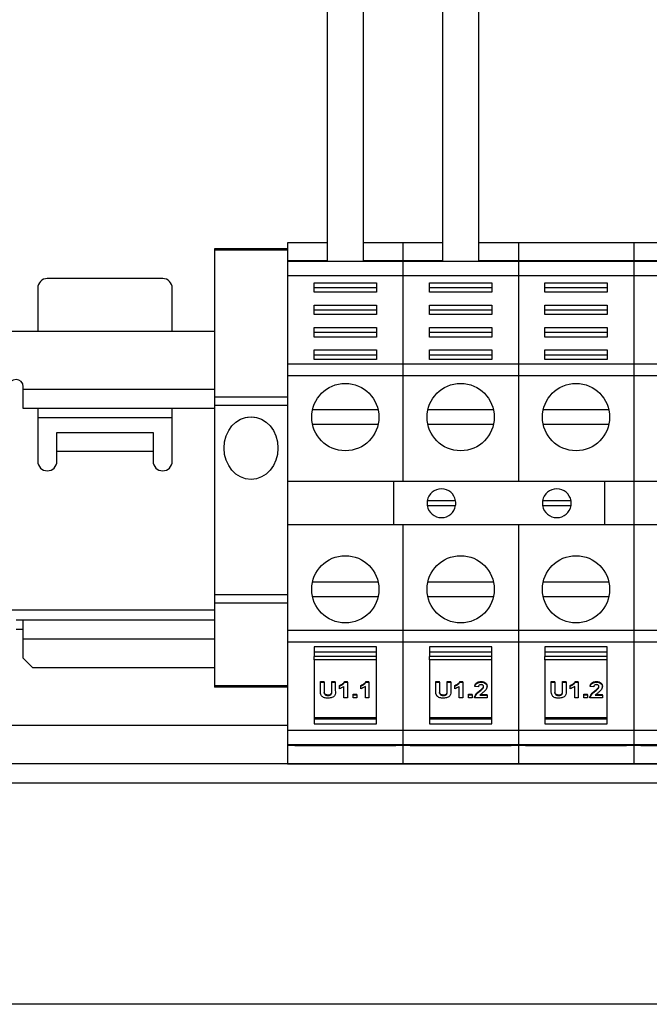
# Model space of a CAD drawing. Header units: millimetres. Extents: x 5 to 418, y 2 to 292.
# Tile 3 of 31: x 56 to 82, y 63 to 104. Entities that reach past the tile are written whole.
import ezdxf

# ---------------------------------------------------------------- set-up
doc = ezdxf.new("R2010")
doc.units = ezdxf.units.MM

msp = doc.modelspace()

# ---------------------------------------------------------------- linework, layer by layer
at = {"color": 7, "linetype": 'Continuous', "lineweight": 25}
for p, q in [((68.652, 119.631), (68.652, 94.223)), ((70.152, 94.223), (70.152, 119.631)), ((73.452, 119.631), (73.452, 94.223)), ((74.952, 94.223), (74.952, 119.631)), ((67.002, 94.751), (63.954, 94.751)), ((63.954, 94.751), (63.954, 94.6949)), ((67.002, 94.6949), (63.954, 94.6949)), ((63.954, 94.6949), (63.954, 88.5749)), ((68.652, 95.002), (67.002, 95.002)), ((67.002, 94.9979), (67.002, 95.002)), ((67.002, 94.9979), (67.002, 94.243)), ((68.652, 94.9979), (67.002, 94.9979)), ((71.802, 95.002), (70.152, 95.002)), ((71.802, 94.9979), (70.152, 94.9979)), ((73.452, 95.002), (71.802, 95.002)), ((71.802, 95.002), (71.802, 94.9979)), ((71.802, 94.9979), (71.802, 94.243)), ((73.452, 94.9979), (71.802, 94.9979)), ((81.402, 95.002), (74.952, 95.002)), ((76.602, 94.9979), (74.952, 94.9979)), ((76.602, 94.9979), (76.602, 95.002)), ((81.402, 94.9979), (76.602, 94.9979)), ((76.602, 94.9979), (76.602, 94.243)), ((83.052, 95.002), (81.402, 95.002)), ((81.402, 94.9979), (81.402, 95.002)), ((81.402, 94.9979), (81.402, 94.243)), ((83.052, 94.9979), (81.402, 94.9979)), ((67.302, 94.243), (67.002, 94.243)), ((67.002, 94.243), (67.002, 94.223)), ((67.302, 94.243), (67.302, 94.223)), ((68.652, 94.243), (67.302, 94.243)), ((71.502, 94.243), (70.152, 94.243)), ((71.802, 94.243), (71.502, 94.243)), ((71.502, 94.223), (71.502, 94.243)), ((71.802, 94.243), (71.802, 94.223)), ((72.102, 94.243), (71.802, 94.243)), ((72.102, 94.243), (72.102, 94.223)), ((73.452, 94.243), (72.102, 94.243)), ((76.302, 94.243), (74.952, 94.243)), ((76.602, 94.243), (76.302, 94.243)), ((76.302, 94.223), (76.302, 94.243)), ((76.902, 94.243), (76.602, 94.243)), ((76.602, 94.243), (76.602, 94.223)), ((76.902, 94.243), (76.902, 94.223)), ((81.102, 94.243), (76.902, 94.243)), ((81.402, 94.243), (81.102, 94.243)), ((81.102, 94.223), (81.102, 94.243)), ((81.702, 94.243), (81.402, 94.243)), ((81.402, 94.243), (81.402, 94.223)), ((81.702, 94.243), (81.702, 94.223)), ((83.052, 94.243), (81.702, 94.243)), ((71.802, 94.223), (67.002, 94.223)), ((67.002, 94.223), (67.002, 93.623)), ((71.802, 94.223), (71.802, 93.623)), ((76.602, 94.223), (71.802, 94.223)), ((81.402, 94.223), (76.602, 94.223)), ((76.602, 94.223), (76.602, 93.623)), ((86.202, 94.223), (81.402, 94.223)), ((81.402, 94.223), (81.402, 93.623)), ((61.802, 93.511), (57.002, 93.511)), ((71.802, 93.623), (67.002, 93.623)), ((67.002, 93.623), (67.002, 89.946)), ((71.802, 93.623), (71.802, 89.946)), ((76.602, 93.623), (71.802, 93.623)), ((81.402, 93.623), (76.602, 93.623)), ((76.602, 93.623), (76.602, 89.946)), ((86.202, 93.623), (81.402, 93.623)), ((81.402, 93.623), (81.402, 89.946)), ((56.602, 93.111), (56.602, 91.311)), ((62.202, 91.311), (62.202, 93.111)), ((68.102, 93.3401), (70.702, 93.3401)), ((68.102, 92.9441), (68.102, 93.3401)), ((68.102, 93.1421), (70.702, 93.1421)), ((70.702, 93.3401), (70.702, 92.9441)), ((72.902, 93.3401), (75.502, 93.3401)), ((72.902, 92.9441), (72.902, 93.3401)), ((72.902, 93.1421), (75.502, 93.1421)), ((75.502, 93.3401), (75.502, 92.9441)), ((77.702, 93.3401), (80.302, 93.3401)), ((77.702, 92.9441), (77.702, 93.3401)), ((77.702, 93.1421), (80.302, 93.1421)), ((80.302, 93.3401), (80.302, 92.9441)), ((70.702, 92.9441), (68.102, 92.9441)), ((75.502, 92.9441), (72.902, 92.9441)), ((80.302, 92.9441), (77.702, 92.9441)), ((68.102, 92.4067), (70.702, 92.4067)), ((68.102, 92.0108), (68.102, 92.4067)), ((68.102, 92.2087), (70.702, 92.2087)), ((70.702, 92.4067), (70.702, 92.0108)), ((72.902, 92.4067), (75.502, 92.4067)), ((72.902, 92.0108), (72.902, 92.4067)), ((72.902, 92.2087), (75.502, 92.2087)), ((75.502, 92.4067), (75.502, 92.0108)), ((77.702, 92.4067), (80.302, 92.4067)), ((77.702, 92.0108), (77.702, 92.4067)), ((77.702, 92.2087), (80.302, 92.2087)), ((80.302, 92.4067), (80.302, 92.0108)), ((70.702, 92.0108), (68.102, 92.0108)), ((75.502, 92.0108), (72.902, 92.0108)), ((80.302, 92.0108), (77.702, 92.0108)), ((68.102, 91.4734), (70.702, 91.4734)), ((68.102, 91.0774), (68.102, 91.4734)), ((70.702, 91.4734), (70.702, 91.0774)), ((72.902, 91.4734), (75.502, 91.4734)), ((72.902, 91.0774), (72.902, 91.4734)), ((75.502, 91.4734), (75.502, 91.0774)), ((77.702, 91.4734), (80.302, 91.4734)), ((77.702, 91.0774), (77.702, 91.4734)), ((80.302, 91.4734), (80.302, 91.0774)), ((63.954, 91.311), (51.202, 91.311)), ((68.102, 91.2754), (70.702, 91.2754)), ((70.702, 91.0774), (68.102, 91.0774)), ((72.902, 91.2754), (75.502, 91.2754)), ((75.502, 91.0774), (72.902, 91.0774)), ((77.702, 91.2754), (80.302, 91.2754)), ((80.302, 91.0774), (77.702, 91.0774)), ((68.102, 90.54), (70.702, 90.54)), ((68.102, 90.144), (68.102, 90.54)), ((68.102, 90.342), (70.702, 90.342)), ((70.702, 90.144), (68.102, 90.144)), ((70.702, 90.54), (70.702, 90.144)), ((72.902, 90.54), (75.502, 90.54)), ((72.902, 90.144), (72.902, 90.54)), ((72.902, 90.342), (75.502, 90.342)), ((75.502, 90.144), (72.902, 90.144)), ((75.502, 90.54), (75.502, 90.144)), ((77.702, 90.54), (80.302, 90.54)), ((77.702, 90.144), (77.702, 90.54)), ((77.702, 90.342), (80.302, 90.342)), ((80.302, 90.144), (77.702, 90.144)), ((80.302, 90.54), (80.302, 90.144)), ((71.802, 89.946), (67.002, 89.946)), ((67.002, 89.946), (67.002, 89.4652)), ((71.802, 89.946), (71.802, 89.4652)), ((76.602, 89.946), (71.802, 89.946)), ((81.402, 89.946), (76.602, 89.946)), ((76.602, 89.946), (76.602, 89.4652)), ((86.202, 89.946), (81.402, 89.946)), ((81.402, 89.946), (81.402, 89.4652)), ((71.802, 89.4652), (67.002, 89.4652)), ((67.002, 89.4652), (67.002, 85.066)), ((71.802, 89.4652), (71.802, 85.066)), ((76.602, 89.4652), (71.802, 89.4652)), ((81.402, 89.4652), (76.602, 89.4652)), ((76.602, 89.4652), (76.602, 85.066)), ((86.202, 89.4652), (81.402, 89.4652)), ((81.402, 89.4652), (81.402, 85.066)), ((56.002, 88.911), (56.002, 89.011)), ((56.002, 88.111), (56.002, 88.911)), ((56.002, 88.911), (63.954, 88.911)), ((67.002, 88.5749), (63.954, 88.5749)), ((63.954, 88.5749), (63.954, 88.231)), ((63.954, 88.111), (56.002, 88.111)), ((56.602, 88.111), (56.602, 85.911)), ((62.202, 85.911), (62.202, 88.111)), ((67.002, 88.231), (63.954, 88.231)), ((63.954, 88.231), (63.954, 80.351)), ((62.202, 87.711), (56.602, 87.711)), ((70.7694, 88.046), (68.0345, 88.046)), ((75.5694, 88.046), (72.8345, 88.046)), ((80.3694, 88.046), (77.6345, 88.046)), ((68.0345, 87.446), (70.7694, 87.446)), ((72.8345, 87.446), (75.5694, 87.446)), ((77.6345, 87.446), (80.3694, 87.446)), ((57.402, 86.311), (57.402, 87.111)), ((57.402, 87.111), (61.402, 87.111)), ((61.402, 87.111), (61.402, 86.311)), ((57.402, 85.911), (57.402, 86.311)), ((61.402, 86.311), (57.402, 86.311)), ((61.402, 86.311), (61.402, 85.911)), ((71.802, 85.066), (67.002, 85.066)), ((67.002, 85.066), (67.002, 83.2599)), ((71.402, 85.066), (71.402, 83.2599)), ((76.602, 85.066), (71.802, 85.066)), ((81.402, 85.066), (76.602, 85.066)), ((80.202, 83.2599), (80.202, 85.066)), ((86.202, 85.066), (81.402, 85.066)), ((81.402, 85.066), (81.402, 83.2599)), ((73.9936, 84.263), (72.8104, 84.263)), ((72.8104, 84.063), (73.9936, 84.063)), ((78.7936, 84.263), (77.6104, 84.263)), ((77.6104, 84.063), (78.7936, 84.063)), ((71.802, 83.2599), (67.002, 83.2599)), ((67.002, 83.2599), (67.002, 78.8607)), ((71.802, 83.2599), (71.802, 78.8607)), ((76.602, 83.2599), (71.802, 83.2599)), ((81.402, 83.2599), (76.602, 83.2599)), ((76.602, 83.2599), (76.602, 78.8607)), ((86.202, 83.2599), (81.402, 83.2599)), ((81.402, 83.2599), (81.402, 78.8607)), ((70.7694, 80.8799), (68.0345, 80.8799)), ((75.5694, 80.8799), (72.8345, 80.8799)), ((80.3694, 80.8799), (77.6345, 80.8799)), ((67.002, 80.351), (63.954, 80.351)), ((63.954, 80.351), (63.954, 80.0009)), ((67.002, 80.0009), (63.954, 80.0009)), ((63.954, 80.0009), (63.954, 76.5609)), ((68.0345, 80.2799), (70.7694, 80.2799)), ((72.8345, 80.2799), (75.5694, 80.2799)), ((77.6345, 80.2799), (80.3694, 80.2799)), ((63.954, 79.711), (55.402, 79.711)), ((55.702, 79.311), (56.002, 79.311)), ((56.002, 78.511), (56.002, 79.311)), ((56.002, 79.311), (63.954, 79.311)), ((56.002, 78.911), (55.702, 78.911)), ((71.802, 78.8607), (67.002, 78.8607)), ((67.002, 78.8607), (67.002, 78.3799)), ((71.802, 78.8607), (71.802, 78.3799)), ((76.602, 78.8607), (71.802, 78.8607)), ((81.402, 78.8607), (76.602, 78.8607)), ((76.602, 78.8607), (76.602, 78.3799)), ((86.202, 78.8607), (81.402, 78.8607)), ((81.402, 78.8607), (81.402, 78.3799)), ((56.002, 77.711), (56.002, 78.511)), ((63.954, 78.511), (56.002, 78.511)), ((71.802, 78.3799), (67.002, 78.3799)), ((67.002, 78.3799), (67.002, 74.703)), ((71.802, 78.3799), (71.802, 74.703)), ((76.602, 78.3799), (71.802, 78.3799)), ((81.402, 78.3799), (76.602, 78.3799)), ((76.602, 78.3799), (76.602, 74.703)), ((86.202, 78.3799), (81.402, 78.3799)), ((81.402, 78.3799), (81.402, 74.703)), ((68.102, 78.1819), (68.102, 77.7859)), ((70.702, 78.1819), (68.102, 78.1819)), ((68.102, 77.9839), (70.702, 77.9839)), ((70.702, 77.7859), (70.702, 78.1819)), ((72.902, 78.1819), (72.902, 77.7859)), ((75.502, 78.1819), (72.902, 78.1819)), ((72.902, 77.9839), (75.502, 77.9839)), ((75.502, 77.7859), (75.502, 78.1819)), ((77.702, 78.1819), (77.702, 77.7859)), ((80.302, 78.1819), (77.702, 78.1819)), ((77.702, 77.9839), (80.302, 77.9839)), ((80.302, 77.7859), (80.302, 78.1819)), ((56.002, 77.711), (56.402, 77.311)), ((68.102, 77.6445), (68.102, 77.7859)), ((70.702, 77.7859), (68.102, 77.7859)), ((70.702, 77.6445), (68.102, 77.6445)), ((68.102, 77.6445), (68.102, 75.2404)), ((70.702, 77.6445), (70.702, 77.7859)), ((70.702, 75.2404), (70.702, 77.6445)), ((72.902, 77.6445), (72.902, 77.7859)), ((75.502, 77.7859), (72.902, 77.7859)), ((75.502, 77.6445), (72.902, 77.6445)), ((72.902, 77.6445), (72.902, 75.2404)), ((75.502, 77.6445), (75.502, 77.7859)), ((75.502, 75.2404), (75.502, 77.6445)), ((77.702, 77.6445), (77.702, 77.7859)), ((80.302, 77.7859), (77.702, 77.7859)), ((80.302, 77.6445), (77.702, 77.6445)), ((77.702, 77.6445), (77.702, 75.2404)), ((80.302, 77.6445), (80.302, 77.7859)), ((80.302, 75.2404), (80.302, 77.6445)), ((63.954, 77.311), (56.402, 77.311)), ((68.374, 76.7427), (68.5181, 76.7427)), ((68.374, 76.7144), (68.374, 76.7427)), ((68.374, 76.7144), (68.5181, 76.7144)), ((68.374, 76.3671), (68.374, 76.7144)), ((68.5181, 76.7144), (68.5181, 76.7427)), ((68.5181, 76.7144), (68.5181, 76.3604)), ((68.8423, 76.7427), (68.9864, 76.7427)), ((68.8423, 76.7144), (68.8423, 76.7427)), ((68.8423, 76.3529), (68.8423, 76.7144)), ((68.8423, 76.7144), (68.9864, 76.7144)), ((68.9864, 76.7144), (68.9864, 76.7427)), ((68.9864, 76.7144), (68.9864, 76.3724)), ((69.3723, 76.7427), (69.4907, 76.7427)), ((69.3723, 76.7144), (69.3723, 76.7427)), ((69.3723, 76.7144), (69.4907, 76.7144)), ((69.4907, 76.7144), (69.4907, 76.7427)), ((69.4907, 76.7144), (69.4907, 76.0606)), ((70.2609, 76.7427), (70.3793, 76.7427)), ((70.2609, 76.7144), (70.2609, 76.7427)), ((70.2609, 76.7144), (70.3793, 76.7144)), ((70.3793, 76.7144), (70.3793, 76.7427)), ((70.3793, 76.7144), (70.3793, 76.0606)), ((73.174, 76.7427), (73.3181, 76.7427)), ((73.174, 76.7144), (73.174, 76.7427)), ((73.174, 76.7144), (73.3181, 76.7144)), ((73.174, 76.3671), (73.174, 76.7144)), ((73.3181, 76.7144), (73.3181, 76.7427)), ((73.3181, 76.7144), (73.3181, 76.3604)), ((73.6423, 76.7427), (73.7864, 76.7427)), ((73.6423, 76.7144), (73.6423, 76.7427)), ((73.6423, 76.3529), (73.6423, 76.7144)), ((73.6423, 76.7144), (73.7864, 76.7144)), ((73.7864, 76.7144), (73.7864, 76.7427)), ((73.7864, 76.7144), (73.7864, 76.3724)), ((74.1723, 76.7427), (74.2907, 76.7427)), ((74.1723, 76.7144), (74.1723, 76.7427)), ((74.1723, 76.7144), (74.2907, 76.7144)), ((74.2907, 76.7144), (74.2907, 76.7427)), ((74.2907, 76.7144), (74.2907, 76.0606)), ((75.0534, 76.7144), (75.0534, 76.7427)), ((77.974, 76.7427), (78.1181, 76.7427)), ((77.974, 76.7144), (77.974, 76.7427)), ((77.974, 76.7144), (78.1181, 76.7144)), ((77.974, 76.3671), (77.974, 76.7144)), ((78.1181, 76.7144), (78.1181, 76.7427)), ((78.1181, 76.7144), (78.1181, 76.3604)), ((78.4423, 76.7427), (78.5864, 76.7427)), ((78.4423, 76.7144), (78.4423, 76.7427)), ((78.4423, 76.3529), (78.4423, 76.7144)), ((78.4423, 76.7144), (78.5864, 76.7144)), ((78.5864, 76.7144), (78.5864, 76.7427)), ((78.5864, 76.7144), (78.5864, 76.3724)), ((78.9723, 76.7427), (79.0907, 76.7427)), ((78.9723, 76.7144), (78.9723, 76.7427)), ((78.9723, 76.7144), (79.0907, 76.7144)), ((79.0907, 76.7144), (79.0907, 76.7427)), ((79.0907, 76.7144), (79.0907, 76.0606)), ((79.8534, 76.7144), (79.8534, 76.7427)), ((67.002, 76.5609), (63.954, 76.5609)), ((63.954, 76.5609), (63.954, 76.511)), ((67.002, 76.511), (63.954, 76.511)), ((68.5243, 76.253), (68.5243, 76.2813)), ((69.1545, 76.5531), (69.1545, 76.5813)), ((69.1545, 76.4427), (69.1545, 76.5531)), ((69.3466, 76.0606), (69.3466, 76.5361)), ((69.7309, 76.2162), (69.875, 76.2162)), ((69.7309, 76.188), (69.7309, 76.2162)), ((69.875, 76.188), (69.875, 76.2162)), ((70.0431, 76.5531), (70.0431, 76.5813)), ((70.0431, 76.4427), (70.0431, 76.5531)), ((70.2352, 76.0606), (70.2352, 76.5361)), ((73.3243, 76.253), (73.3243, 76.2813)), ((73.9545, 76.5531), (73.9545, 76.5813)), ((73.9545, 76.4427), (73.9545, 76.5531)), ((74.1466, 76.0606), (74.1466, 76.5361)), ((74.5309, 76.2162), (74.675, 76.2162)), ((74.5309, 76.188), (74.5309, 76.2162)), ((74.675, 76.188), (74.675, 76.2162)), ((74.795, 76.5361), (74.795, 76.5644)), ((74.9391, 76.5191), (74.795, 76.5361)), ((75.0011, 76.3421), (75.0011, 76.3704)), ((75.1217, 76.4464), (75.1217, 76.4747)), ((75.2994, 76.5326), (75.2994, 76.5609)), ((78.1243, 76.253), (78.1243, 76.2813)), ((78.7545, 76.5531), (78.7545, 76.5813)), ((78.7545, 76.4427), (78.7545, 76.5531)), ((78.9466, 76.0606), (78.9466, 76.5361)), ((79.3309, 76.2162), (79.475, 76.2162)), ((79.3309, 76.188), (79.3309, 76.2162)), ((79.475, 76.188), (79.475, 76.2162)), ((79.595, 76.5361), (79.595, 76.5644)), ((79.7391, 76.5191), (79.595, 76.5361)), ((79.8011, 76.3421), (79.8011, 76.3704)), ((79.9217, 76.4464), (79.9217, 76.4747)), ((80.0994, 76.5326), (80.0994, 76.5609)), ((68.6856, 76.1625), (68.6856, 76.1908)), ((69.4907, 76.0606), (69.3466, 76.0606)), ((69.7309, 76.188), (69.875, 76.188)), ((69.7309, 76.0606), (69.7309, 76.188)), ((69.875, 76.0606), (69.7309, 76.0606)), ((69.875, 76.188), (69.875, 76.0606)), ((70.3793, 76.0606), (70.2352, 76.0606)), ((73.4856, 76.1625), (73.4856, 76.1908)), ((74.2907, 76.0606), (74.1466, 76.0606)), ((74.5309, 76.188), (74.675, 76.188)), ((74.5309, 76.0606), (74.5309, 76.188)), ((74.675, 76.0606), (74.5309, 76.0606)), ((74.675, 76.188), (74.675, 76.0606)), ((74.783, 76.0606), (74.783, 76.0889)), ((75.2994, 76.0606), (74.783, 76.0606)), ((75.0046, 76.171), (75.2994, 76.171)), ((75.0284, 76.1993), (75.2994, 76.1993)), ((75.2994, 76.171), (75.2994, 76.1993)), ((75.2994, 76.171), (75.2994, 76.0606)), ((78.2856, 76.1625), (78.2856, 76.1908)), ((79.0907, 76.0606), (78.9466, 76.0606)), ((79.3309, 76.188), (79.475, 76.188)), ((79.3309, 76.0606), (79.3309, 76.188)), ((79.475, 76.0606), (79.3309, 76.0606)), ((79.475, 76.188), (79.475, 76.0606)), ((79.583, 76.0606), (79.583, 76.0889)), ((80.0994, 76.0606), (79.583, 76.0606)), ((79.8046, 76.171), (80.0994, 76.171)), ((79.8284, 76.1993), (80.0994, 76.1993)), ((80.0994, 76.171), (80.0994, 76.1993)), ((80.0994, 76.171), (80.0994, 76.0606)), ((68.102, 75.2404), (70.702, 75.2404)), ((68.102, 75.2404), (68.102, 74.9858)), ((68.102, 75.1838), (70.702, 75.1838)), ((68.102, 74.9858), (70.702, 74.9858)), ((70.702, 74.9858), (70.702, 75.2404)), ((72.902, 75.2404), (75.502, 75.2404)), ((72.902, 75.2404), (72.902, 74.9858)), ((72.902, 75.1838), (75.502, 75.1838)), ((72.902, 74.9858), (75.502, 74.9858)), ((75.502, 74.9858), (75.502, 75.2404)), ((77.702, 75.2404), (80.302, 75.2404)), ((77.702, 75.2404), (77.702, 74.9858)), ((77.702, 75.1838), (80.302, 75.1838)), ((77.702, 74.9858), (80.302, 74.9858)), ((80.302, 74.9858), (80.302, 75.2404)), ((67.002, 74.911), (43.802, 74.911)), ((71.802, 74.703), (67.002, 74.703)), ((67.002, 74.703), (67.002, 74.103)), ((71.802, 74.703), (71.802, 74.103)), ((76.602, 74.703), (71.802, 74.703)), ((81.402, 74.703), (76.602, 74.703)), ((76.602, 74.703), (76.602, 74.103)), ((86.202, 74.703), (81.402, 74.703)), ((81.402, 74.703), (81.402, 74.103)), ((71.802, 74.103), (67.002, 74.103)), ((67.002, 74.103), (67.002, 74.083)), ((67.302, 74.083), (67.002, 74.083)), ((67.002, 74.083), (67.002, 73.328)), ((67.302, 74.083), (67.302, 74.103)), ((67.302, 74.083), (71.502, 74.083)), ((71.502, 74.103), (71.502, 74.083)), ((71.802, 74.083), (71.502, 74.083)), ((71.802, 74.103), (71.802, 74.083)), ((76.602, 74.103), (71.802, 74.103)), ((71.802, 74.083), (71.802, 73.328)), ((72.102, 74.083), (71.802, 74.083)), ((72.102, 74.083), (72.102, 74.103)), ((72.102, 74.083), (76.302, 74.083)), ((76.302, 74.103), (76.302, 74.083)), ((76.602, 74.083), (76.302, 74.083)), ((81.402, 74.103), (76.602, 74.103)), ((76.602, 74.103), (76.602, 74.083)), ((76.902, 74.083), (76.602, 74.083)), ((76.602, 74.083), (76.602, 73.328)), ((76.902, 74.083), (76.902, 74.103)), ((76.902, 74.083), (81.102, 74.083)), ((81.102, 74.103), (81.102, 74.083)), ((81.402, 74.083), (81.102, 74.083)), ((86.202, 74.103), (81.402, 74.103)), ((81.402, 74.103), (81.402, 74.083)), ((81.702, 74.083), (81.402, 74.083)), ((81.402, 74.083), (81.402, 73.328)), ((81.702, 74.083), (81.702, 74.103)), ((81.702, 74.083), (85.902, 74.083)), ((133.402, 73.311), (43.802, 73.311)), ((67.002, 73.328), (71.802, 73.328)), ((67.002, 73.3239), (67.002, 73.328)), ((67.002, 73.3239), (71.802, 73.3239)), ((71.802, 73.328), (71.802, 73.3239)), ((71.802, 73.328), (76.602, 73.328)), ((71.802, 73.3239), (76.602, 73.3239)), ((76.602, 73.328), (81.402, 73.328)), ((76.602, 73.3239), (76.602, 73.328)), ((76.602, 73.3239), (81.402, 73.3239)), ((81.402, 73.328), (86.202, 73.328)), ((81.402, 73.3239), (81.402, 73.328)), ((81.402, 73.3239), (86.202, 73.3239)), ((133.402, 72.511), (43.802, 72.511)), ((133.402, 63.311), (43.802, 63.311))]:
    msp.add_line(p, q, dxfattribs=at)
at = {"color": 7, "linetype": 'Continuous', "lineweight": 25, "flags": 128}
msp.add_lwpolyline([(65.3443, 87.7514), (65.478, 87.7445), (65.6117, 87.7514)], dxfattribs=at)
at = {"color": 7, "linetype": 'Continuous', "lineweight": 25}
for centre in [(69.402, 87.746), (74.202, 87.746), (79.002, 87.746), (69.402, 80.5799), (74.202, 80.5799), (79.002, 80.5799)]:
    msp.add_circle(centre, 1.4, dxfattribs=at)
for centre, radius, start, end in [((57.002, 93.111), 0.4, 90, 180), ((61.802, 93.111), 0.4, 360, 90), ((55.702, 89.011), 0.3, 0, 180), ((57.002, 85.911), 0.4, 180, 0), ((61.802, 85.911), 0.4, 180, 360), ((73.402, 84.163), 0.6, 9.59407, 170.40593), ((78.202, 84.163), 0.6, 9.59407, 170.40593), ((73.402, 84.163), 0.6, 170.40593, 189.59407), ((73.402, 84.163), 0.6, 189.59407, 350.40593), ((73.402, 84.163), 0.6, 350.40593, 9.59407), ((78.202, 84.163), 0.6, 170.40593, 189.59407), ((78.202, 84.163), 0.6, 189.59407, 350.40593), ((78.202, 84.163), 0.6, 350.40593, 9.59407)]:
    msp.add_arc(centre, radius, start, end, dxfattribs=at)
msp.add_ellipse((65.478, 86.4581), major_axis=(0, -1.3027), ratio=0.8597632, dxfattribs=at)
for points, knots in [([(69.1545, 76.5813), (69.187, 76.5937), (69.2406, 76.614), (69.3022, 76.6552), (69.3465, 76.6954), (69.3637, 76.7269), (69.3723, 76.7427)], [0, 0, 0, 0, 0.3395571, 0.5598852, 0.7799716, 1, 1, 1, 1]), ([(69.1545, 76.5531), (69.187, 76.5654), (69.2406, 76.5857), (69.3022, 76.6269), (69.3465, 76.6671), (69.3637, 76.6986), (69.3723, 76.7144)], [0, 0, 0, 0, 0.3395571, 0.5598852, 0.7799716, 1, 1, 1, 1]), ([(70.0431, 76.5813), (70.0756, 76.5937), (70.1292, 76.614), (70.1907, 76.6552), (70.235, 76.6954), (70.2523, 76.7269), (70.2609, 76.7427)], [0, 0, 0, 0, 0.3395571, 0.5598852, 0.7799716, 1, 1, 1, 1]), ([(70.0431, 76.5531), (70.0756, 76.5654), (70.1292, 76.5857), (70.1907, 76.6269), (70.235, 76.6671), (70.2523, 76.6986), (70.2609, 76.7144)], [0, 0, 0, 0, 0.3395571, 0.5598852, 0.7799716, 1, 1, 1, 1]), ([(73.9545, 76.5813), (73.987, 76.5937), (74.0406, 76.614), (74.1022, 76.6552), (74.1465, 76.6954), (74.1637, 76.7269), (74.1723, 76.7427)], [0, 0, 0, 0, 0.3395571, 0.5598852, 0.7799716, 1, 1, 1, 1]), ([(73.9545, 76.5531), (73.987, 76.5654), (74.0406, 76.5857), (74.1022, 76.6269), (74.1465, 76.6671), (74.1637, 76.6986), (74.1723, 76.7144)], [0, 0, 0, 0, 0.3395571, 0.5598852, 0.7799716, 1, 1, 1, 1]), ([(74.795, 76.5644), (74.8007, 76.5909), (74.8121, 76.6437), (74.875, 76.7074), (74.9643, 76.7387), (75.0237, 76.7414), (75.0534, 76.7427)], [0, 0, 0, 0, 0.2807982, 0.5593921, 0.7793531, 1, 1, 1, 1]), ([(74.795, 76.5361), (74.8007, 76.5626), (74.8121, 76.6155), (74.875, 76.6791), (74.9643, 76.7104), (75.0237, 76.7131), (75.0534, 76.7144)], [0, 0, 0, 0, 0.2807982, 0.5593921, 0.7793531, 1, 1, 1, 1]), ([(75.0534, 76.7427), (75.0913, 76.7406), (75.1669, 76.7365), (75.2483, 76.6846), (75.292, 76.6233), (75.2969, 76.5817), (75.2994, 76.5609)], [0, 0, 0, 0, 0.2800719, 0.5584905, 0.7791915, 1, 1, 1, 1]), ([(75.0534, 76.7144), (75.0913, 76.7123), (75.1669, 76.7082), (75.2483, 76.6563), (75.292, 76.595), (75.2969, 76.5534), (75.2994, 76.5326)], [0, 0, 0, 0, 0.2800719, 0.5584905, 0.7791915, 1, 1, 1, 1]), ([(78.7545, 76.5813), (78.787, 76.5937), (78.8406, 76.614), (78.9022, 76.6552), (78.9465, 76.6954), (78.9637, 76.7269), (78.9723, 76.7427)], [0, 0, 0, 0, 0.3395571, 0.5598852, 0.7799716, 1, 1, 1, 1]), ([(78.7545, 76.5531), (78.787, 76.5654), (78.8406, 76.5857), (78.9022, 76.6269), (78.9465, 76.6671), (78.9637, 76.6986), (78.9723, 76.7144)], [0, 0, 0, 0, 0.3395571, 0.5598852, 0.7799716, 1, 1, 1, 1]), ([(79.595, 76.5644), (79.6007, 76.5909), (79.6121, 76.6437), (79.675, 76.7074), (79.7643, 76.7387), (79.8237, 76.7414), (79.8534, 76.7427)], [0, 0, 0, 0, 0.2807982, 0.5593921, 0.7793531, 1, 1, 1, 1]), ([(79.595, 76.5361), (79.6007, 76.5626), (79.6121, 76.6155), (79.675, 76.6791), (79.7643, 76.7104), (79.8237, 76.7131), (79.8534, 76.7144)], [0, 0, 0, 0, 0.2807982, 0.5593921, 0.7793531, 1, 1, 1, 1]), ([(79.8534, 76.7427), (79.8913, 76.7406), (79.9669, 76.7365), (80.0483, 76.6846), (80.092, 76.6233), (80.0969, 76.5817), (80.0994, 76.5609)], [0, 0, 0, 0, 0.2800719, 0.5584905, 0.7791915, 1, 1, 1, 1]), ([(79.8534, 76.7144), (79.8913, 76.7123), (79.9669, 76.7082), (80.0483, 76.6563), (80.092, 76.595), (80.0969, 76.5534), (80.0994, 76.5326)], [0, 0, 0, 0, 0.2800719, 0.5584905, 0.7791915, 1, 1, 1, 1]), ([(68.6894, 76.0521), (68.6354, 76.0541), (68.5544, 76.0571), (68.4632, 76.0988), (68.366, 76.1904), (68.3704, 76.2886), (68.374, 76.3671)], [0, 0, 0, 0, 0.250227, 0.3755366, 0.5008378, 1, 1, 1, 1]), ([(68.5181, 76.3887), (68.518, 76.3686), (68.5178, 76.3327), (68.5223, 76.297), (68.5243, 76.2813)], [0, 0, 0, 0, 0.5601514, 1, 1, 1, 1]), ([(68.5181, 76.3604), (68.518, 76.3403), (68.5178, 76.3044), (68.5223, 76.2687), (68.5243, 76.253)], [0, 0, 0, 0, 0.5601514, 1, 1, 1, 1]), ([(68.5243, 76.2813), (68.5298, 76.2667), (68.5407, 76.2376), (68.5843, 76.2068), (68.6357, 76.1926), (68.669, 76.1914), (68.6856, 76.1908)], [0, 0, 0, 0, 0.2799701, 0.5590007, 0.7793644, 1, 1, 1, 1]), ([(68.5243, 76.253), (68.5298, 76.2384), (68.5407, 76.2093), (68.5843, 76.1785), (68.6357, 76.1643), (68.669, 76.1631), (68.6856, 76.1625)], [0, 0, 0, 0, 0.2799701, 0.5590007, 0.7793644, 1, 1, 1, 1]), ([(68.6856, 76.1908), (68.7163, 76.1928), (68.7624, 76.1958), (68.8103, 76.2241), (68.8506, 76.2827), (68.846, 76.3374), (68.8423, 76.3812)], [0, 0, 0, 0, 0.24867821, 0.37374425, 0.49878992, 1, 1, 1, 1]), ([(68.6856, 76.1625), (68.7163, 76.1645), (68.7624, 76.1675), (68.8103, 76.1958), (68.8506, 76.2544), (68.846, 76.3091), (68.8423, 76.3529)], [0, 0, 0, 0, 0.2486782, 0.3737442, 0.4987899, 1, 1, 1, 1]), ([(68.9864, 76.3724), (68.9922, 76.295), (68.9995, 76.1982), (68.9096, 76.1044), (68.8225, 76.0601), (68.7426, 76.0553), (68.6894, 76.0521)], [0, 0, 0, 0, 0.5001744, 0.6253467, 0.7506321, 1, 1, 1, 1]), ([(69.3466, 76.5361), (69.3148, 76.5144), (69.258, 76.4756), (69.1861, 76.4527), (69.1545, 76.4427)], [0, 0, 0, 0, 0.5598205, 1, 1, 1, 1]), ([(70.2352, 76.5361), (70.2034, 76.5144), (70.1465, 76.4756), (70.0747, 76.4527), (70.0431, 76.4427)], [0, 0, 0, 0, 0.5598205, 1, 1, 1, 1]), ([(73.4894, 76.0521), (73.4354, 76.0541), (73.3544, 76.0571), (73.2632, 76.0988), (73.166, 76.1904), (73.1704, 76.2886), (73.174, 76.3671)], [0, 0, 0, 0, 0.250227, 0.3755366, 0.5008378, 1, 1, 1, 1]), ([(73.3181, 76.3887), (73.318, 76.3686), (73.3178, 76.3327), (73.3223, 76.297), (73.3243, 76.2813)], [0, 0, 0, 0, 0.5601514, 1, 1, 1, 1]), ([(73.3181, 76.3604), (73.318, 76.3403), (73.3178, 76.3044), (73.3223, 76.2687), (73.3243, 76.253)], [0, 0, 0, 0, 0.5601514, 1, 1, 1, 1]), ([(73.3243, 76.2813), (73.3298, 76.2667), (73.3407, 76.2376), (73.3843, 76.2068), (73.4357, 76.1926), (73.469, 76.1914), (73.4856, 76.1908)], [0, 0, 0, 0, 0.2799701, 0.5590007, 0.7793644, 1, 1, 1, 1]), ([(73.3243, 76.253), (73.3298, 76.2384), (73.3407, 76.2093), (73.3843, 76.1785), (73.4357, 76.1643), (73.469, 76.1631), (73.4856, 76.1625)], [0, 0, 0, 0, 0.2799701, 0.5590007, 0.7793644, 1, 1, 1, 1]), ([(73.4856, 76.1908), (73.5163, 76.1928), (73.5624, 76.1958), (73.6103, 76.2241), (73.6506, 76.2827), (73.646, 76.3374), (73.6423, 76.3812)], [0, 0, 0, 0, 0.2486782, 0.3737442, 0.4987899, 1, 1, 1, 1]), ([(73.4856, 76.1625), (73.5163, 76.1645), (73.5624, 76.1675), (73.6103, 76.1958), (73.6506, 76.2544), (73.646, 76.3091), (73.6423, 76.3529)], [0, 0, 0, 0, 0.2486782, 0.3737442, 0.4987899, 1, 1, 1, 1]), ([(73.7864, 76.3724), (73.7922, 76.295), (73.7995, 76.1982), (73.7096, 76.1044), (73.6225, 76.0601), (73.5426, 76.0553), (73.4894, 76.0521)], [0, 0, 0, 0, 0.5001744, 0.6253467, 0.7506321, 1, 1, 1, 1]), ([(74.1466, 76.5361), (74.1148, 76.5144), (74.058, 76.4756), (73.9861, 76.4527), (73.9545, 76.4427)], [0, 0, 0, 0, 0.5598205, 1, 1, 1, 1]), ([(74.783, 76.0889), (74.8061, 76.1482), (74.8475, 76.2547), (74.9539, 76.3349), (75.0011, 76.3704)], [0, 0, 0, 0, 0.5573383, 1, 1, 1, 1]), ([(74.783, 76.0606), (74.8061, 76.12), (74.8475, 76.2265), (74.9539, 76.3066), (75.0011, 76.3421)], [0, 0, 0, 0, 0.5573383, 1, 1, 1, 1]), ([(75.0502, 76.6125), (75.0318, 76.6113), (74.995, 76.6088), (74.9475, 76.5726), (74.9423, 76.5394), (74.9391, 76.5191)], [0, 0, 0, 0, 0.280263, 0.5592733, 1, 1, 1, 1]), ([(75.0011, 76.3704), (75.025, 76.3891), (75.0678, 76.4223), (75.1052, 76.4587), (75.1217, 76.4747)], [0, 0, 0, 0, 0.56019973, 1, 1, 1, 1]), ([(75.0011, 76.3421), (75.025, 76.3608), (75.0678, 76.394), (75.1052, 76.4304), (75.1217, 76.4464)], [0, 0, 0, 0, 0.5601997, 1, 1, 1, 1]), ([(75.1256, 76.28), (75.1108, 76.2683), (75.0864, 76.2489), (75.0527, 76.2217), (75.0252, 76.198), (75.0115, 76.18), (75.0046, 76.171)], [0, 0, 0, 0, 0.3400311, 0.5600568, 0.7800578, 1, 1, 1, 1]), ([(75.1553, 76.5261), (75.1544, 76.5382), (75.1527, 76.5623), (75.1285, 76.5927), (75.0905, 76.6102), (75.0637, 76.6117), (75.0502, 76.6125)], [0, 0, 0, 0, 0.28080837, 0.559698, 0.77965439, 1, 1, 1, 1]), ([(75.1217, 76.4747), (75.1322, 76.4887), (75.1509, 76.5138), (75.154, 76.542), (75.1553, 76.5544)], [0, 0, 0, 0, 0.5600023, 1, 1, 1, 1]), ([(75.1217, 76.4464), (75.1322, 76.4604), (75.1509, 76.4855), (75.154, 76.5137), (75.1553, 76.5261)], [0, 0, 0, 0, 0.5600023, 1, 1, 1, 1]), ([(75.2994, 76.5326), (75.2962, 76.5057), (75.2898, 76.4519), (75.23, 76.3637), (75.1652, 76.3118), (75.1256, 76.28)], [0, 0, 0, 0, 0.27968, 0.5596391, 1, 1, 1, 1]), ([(78.2894, 76.0521), (78.2354, 76.0541), (78.1544, 76.0571), (78.0632, 76.0988), (77.966, 76.1904), (77.9704, 76.2886), (77.974, 76.3671)], [0, 0, 0, 0, 0.250227, 0.3755366, 0.5008378, 1, 1, 1, 1]), ([(78.1181, 76.3887), (78.118, 76.3686), (78.1178, 76.3327), (78.1223, 76.297), (78.1243, 76.2813)], [0, 0, 0, 0, 0.5601514, 1, 1, 1, 1]), ([(78.1181, 76.3604), (78.118, 76.3403), (78.1178, 76.3044), (78.1223, 76.2687), (78.1243, 76.253)], [0, 0, 0, 0, 0.5601514, 1, 1, 1, 1]), ([(78.1243, 76.2813), (78.1298, 76.2667), (78.1407, 76.2376), (78.1843, 76.2068), (78.2357, 76.1926), (78.269, 76.1914), (78.2856, 76.1908)], [0, 0, 0, 0, 0.2799701, 0.5590007, 0.7793644, 1, 1, 1, 1]), ([(78.1243, 76.253), (78.1298, 76.2384), (78.1407, 76.2093), (78.1843, 76.1785), (78.2357, 76.1643), (78.269, 76.1631), (78.2856, 76.1625)], [0, 0, 0, 0, 0.2799701, 0.5590007, 0.7793644, 1, 1, 1, 1]), ([(78.2856, 76.1908), (78.3163, 76.1928), (78.3624, 76.1958), (78.4103, 76.2241), (78.4506, 76.2827), (78.446, 76.3374), (78.4423, 76.3812)], [0, 0, 0, 0, 0.2486782, 0.3737442, 0.4987899, 1, 1, 1, 1]), ([(78.2856, 76.1625), (78.3163, 76.1645), (78.3624, 76.1675), (78.4103, 76.1958), (78.4506, 76.2544), (78.446, 76.3091), (78.4423, 76.3529)], [0, 0, 0, 0, 0.2486782, 0.3737442, 0.4987899, 1, 1, 1, 1]), ([(78.5864, 76.3724), (78.5922, 76.295), (78.5995, 76.1982), (78.5096, 76.1044), (78.4225, 76.0601), (78.3426, 76.0553), (78.2894, 76.0521)], [0, 0, 0, 0, 0.50017436, 0.62534667, 0.75063207, 1, 1, 1, 1]), ([(78.9466, 76.5361), (78.9148, 76.5144), (78.858, 76.4756), (78.7861, 76.4527), (78.7545, 76.4427)], [0, 0, 0, 0, 0.5598205, 1, 1, 1, 1]), ([(79.583, 76.0889), (79.6061, 76.1482), (79.6475, 76.2547), (79.7539, 76.3349), (79.8011, 76.3704)], [0, 0, 0, 0, 0.5573383, 1, 1, 1, 1]), ([(79.583, 76.0606), (79.6061, 76.12), (79.6475, 76.2265), (79.7539, 76.3066), (79.8011, 76.3421)], [0, 0, 0, 0, 0.5573383, 1, 1, 1, 1]), ([(79.8502, 76.6125), (79.8318, 76.6113), (79.795, 76.6088), (79.7475, 76.5726), (79.7423, 76.5394), (79.7391, 76.5191)], [0, 0, 0, 0, 0.280263, 0.5592733, 1, 1, 1, 1]), ([(79.8011, 76.3704), (79.825, 76.3891), (79.8678, 76.4223), (79.9052, 76.4587), (79.9217, 76.4747)], [0, 0, 0, 0, 0.56019973, 1, 1, 1, 1]), ([(79.8011, 76.3421), (79.825, 76.3608), (79.8678, 76.394), (79.9052, 76.4304), (79.9217, 76.4464)], [0, 0, 0, 0, 0.5601997, 1, 1, 1, 1]), ([(79.9256, 76.28), (79.9108, 76.2683), (79.8864, 76.2489), (79.8527, 76.2217), (79.8252, 76.198), (79.8115, 76.18), (79.8046, 76.171)], [0, 0, 0, 0, 0.3400311, 0.5600568, 0.7800578, 1, 1, 1, 1]), ([(79.9553, 76.5261), (79.9544, 76.5382), (79.9527, 76.5623), (79.9285, 76.5927), (79.8905, 76.6102), (79.8637, 76.6117), (79.8502, 76.6125)], [0, 0, 0, 0, 0.2808084, 0.559698, 0.7796544, 1, 1, 1, 1]), ([(79.9217, 76.4747), (79.9322, 76.4887), (79.9509, 76.5138), (79.954, 76.542), (79.9553, 76.5544)], [0, 0, 0, 0, 0.5600023, 1, 1, 1, 1]), ([(79.9217, 76.4464), (79.9322, 76.4604), (79.9509, 76.4855), (79.954, 76.5137), (79.9553, 76.5261)], [0, 0, 0, 0, 0.5600023, 1, 1, 1, 1]), ([(80.0994, 76.5326), (80.0962, 76.5057), (80.0898, 76.4519), (80.03, 76.3637), (79.9652, 76.3118), (79.9256, 76.28)], [0, 0, 0, 0, 0.27968, 0.5596391, 1, 1, 1, 1])]:
    msp.add_open_spline(points, degree=3, knots=knots, dxfattribs=at)

doc.saveas('drawing.dxf')
